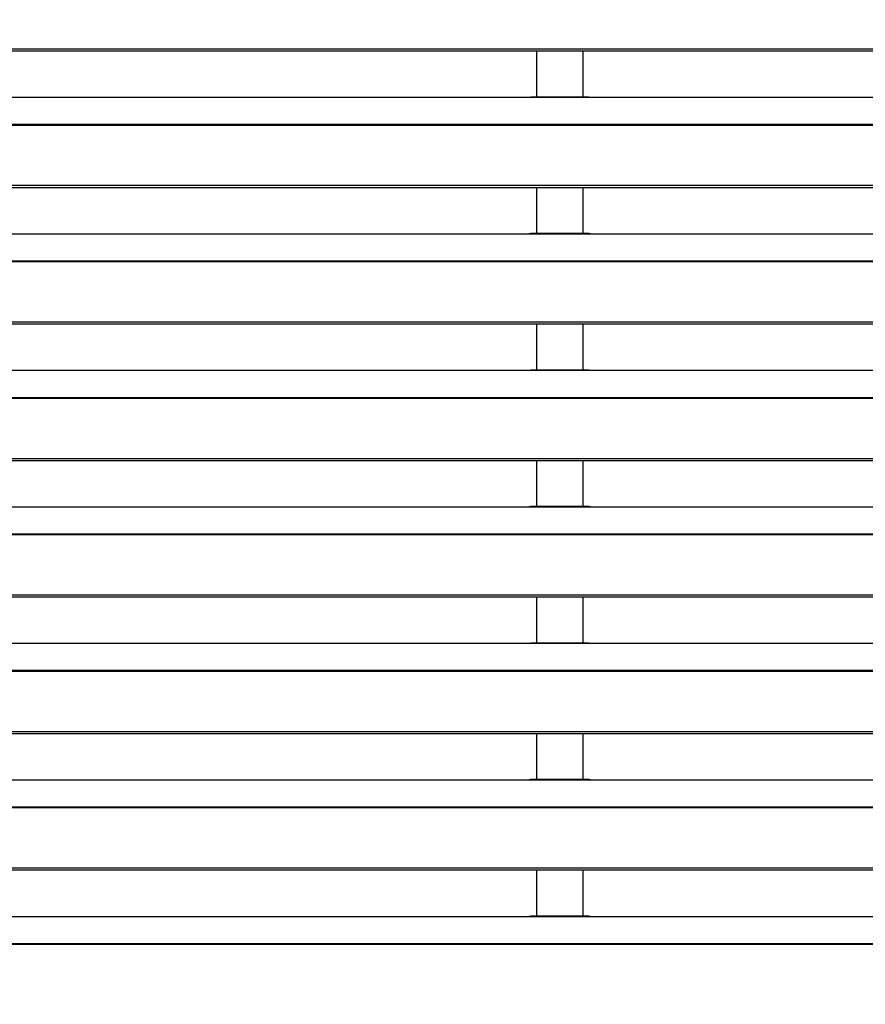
# Model space of a CAD drawing. Header units: millimetres. Extents: x 0 to 39025, y -31299 to 8400.
# Tile 122 of 256: x 16077 to 16349, y -24649 to -24332. Entities that reach past the tile are written whole.
import ezdxf

# ---------------------------------------------------------------- set-up
doc = ezdxf.new("R2010")
doc.units = ezdxf.units.MM
doc.layers.add('SREDNJICE_IN_TOCKE', color=252, linetype='Continuous')

# ---------------------------------------------------------------- blocks, each defined once
blk = doc.blocks.new('*U59')
at = {"lineweight": 25}
for points in [[(7.21, 944.85), (7.21, 944.85), (1142.79, 944.85), (1142.79, 944.85)], [(7.21, 944.2), (7.21, 944.2), (1142.79, 944.2), (1142.79, 944.2)], [(821.5, 944.2), (821.5, 944.2), (821.5, 929.32), (821.5, 929.32)], [(836.5, 929.32), (836.5, 929.32), (836.5, 944.2), (836.5, 944.2)], [(247, 929.24), (247, 929.24), (818, 929.24), (818, 929.24)], [(818, 929.24), (818, 929.24), (840, 929.24), (840, 929.24)], [(838.31, 929.32), (838.31, 929.32), (819.66, 929.32), (819.66, 929.32)], [(840, 929.24), (840, 929.24), (1108, 929.24), (1108, 929.24)], [(16.21, 920.53), (16.21, 920.53), (1133.33, 920.53), (1133.33, 920.53)], [(16.21, 920.31), (16.21, 920.31), (1133.33, 920.31), (1133.33, 920.31)], [(7.21, 900.88), (7.21, 900.88), (1142.79, 900.88), (1142.79, 900.88)], [(7.21, 900.23), (7.21, 900.23), (1142.79, 900.23), (1142.79, 900.23)], [(821.5, 900.23), (821.5, 900.23), (821.5, 885.34), (821.5, 885.34)], [(836.5, 885.34), (836.5, 885.34), (836.5, 900.23), (836.5, 900.23)], [(247, 885.26), (247, 885.26), (818, 885.26), (818, 885.26)], [(818, 885.26), (818, 885.26), (840, 885.26), (840, 885.26)], [(838.31, 885.34), (838.31, 885.34), (819.66, 885.34), (819.66, 885.34)], [(840, 885.26), (840, 885.26), (1108, 885.26), (1108, 885.26)], [(16.21, 876.55), (16.21, 876.55), (1133.33, 876.55), (1133.33, 876.55)], [(16.21, 876.33), (16.21, 876.33), (1133.33, 876.33), (1133.33, 876.33)], [(7.21, 856.9), (7.21, 856.9), (1142.79, 856.9), (1142.79, 856.9)], [(7.21, 856.25), (7.21, 856.25), (1142.79, 856.25), (1142.79, 856.25)], [(821.5, 856.25), (821.5, 856.25), (821.5, 841.37), (821.5, 841.37)], [(836.5, 841.37), (836.5, 841.37), (836.5, 856.25), (836.5, 856.25)], [(247, 841.29), (247, 841.29), (818, 841.29), (818, 841.29)], [(818, 841.29), (818, 841.29), (840, 841.29), (840, 841.29)], [(838.31, 841.37), (838.31, 841.37), (819.66, 841.37), (819.66, 841.37)], [(840, 841.29), (840, 841.29), (1108, 841.29), (1108, 841.29)], [(16.21, 832.58), (16.21, 832.58), (1133.33, 832.58), (1133.33, 832.58)], [(16.21, 832.36), (16.21, 832.36), (1133.33, 832.36), (1133.33, 832.36)], [(7.21, 812.93), (7.21, 812.93), (1142.79, 812.93), (1142.79, 812.93)], [(7.21, 812.28), (7.21, 812.28), (1142.79, 812.28), (1142.79, 812.28)], [(821.5, 812.28), (821.5, 812.28), (821.5, 797.4), (821.5, 797.4)], [(836.5, 797.4), (836.5, 797.4), (836.5, 812.28), (836.5, 812.28)], [(247, 797.32), (247, 797.32), (818, 797.32), (818, 797.32)], [(818, 797.32), (818, 797.32), (840, 797.32), (840, 797.32)], [(838.31, 797.4), (838.31, 797.4), (819.66, 797.4), (819.66, 797.4)], [(840, 797.32), (840, 797.32), (1108, 797.32), (1108, 797.32)], [(16.21, 788.61), (16.21, 788.61), (1133.33, 788.61), (1133.33, 788.61)], [(16.21, 788.38), (16.21, 788.38), (1133.33, 788.38), (1133.33, 788.38)], [(7.21, 768.96), (7.21, 768.96), (1142.79, 768.96), (1142.79, 768.96)], [(7.21, 768.31), (7.21, 768.31), (1142.79, 768.31), (1142.79, 768.31)], [(821.5, 768.31), (821.5, 768.31), (821.5, 753.42), (821.5, 753.42)], [(836.5, 753.42), (836.5, 753.42), (836.5, 768.31), (836.5, 768.31)], [(247, 753.34), (247, 753.34), (818, 753.34), (818, 753.34)], [(818, 753.34), (818, 753.34), (840, 753.34), (840, 753.34)], [(838.31, 753.42), (838.31, 753.42), (819.66, 753.42), (819.66, 753.42)], [(840, 753.34), (840, 753.34), (1108, 753.34), (1108, 753.34)], [(16.21, 744.64), (16.21, 744.64), (1133.33, 744.64), (1133.33, 744.64)], [(16.21, 744.42), (16.21, 744.42), (1133.33, 744.42), (1133.33, 744.42)], [(7.21, 724.98), (7.21, 724.98), (1142.79, 724.98), (1142.79, 724.98)], [(7.21, 724.33), (7.21, 724.33), (1142.79, 724.33), (1142.79, 724.33)], [(821.5, 724.33), (821.5, 724.33), (821.5, 709.45), (821.5, 709.45)], [(836.5, 709.45), (836.5, 709.45), (836.5, 724.33), (836.5, 724.33)], [(247, 709.37), (247, 709.37), (818, 709.37), (818, 709.37)], [(818, 709.37), (818, 709.37), (840, 709.37), (840, 709.37)], [(838.31, 709.45), (838.31, 709.45), (819.66, 709.45), (819.66, 709.45)], [(840, 709.37), (840, 709.37), (1108, 709.37), (1108, 709.37)], [(16.21, 700.66), (16.21, 700.66), (1133.33, 700.66), (1133.33, 700.66)], [(16.21, 700.44), (16.21, 700.44), (1133.33, 700.44), (1133.33, 700.44)], [(7.21, 681.01), (7.21, 681.01), (1142.79, 681.01), (1142.79, 681.01)], [(7.21, 680.36), (7.21, 680.36), (1142.79, 680.36), (1142.79, 680.36)], [(821.5, 680.36), (821.5, 680.36), (821.5, 665.48), (821.5, 665.48)], [(836.5, 665.48), (836.5, 665.48), (836.5, 680.36), (836.5, 680.36)], [(247, 665.39), (247, 665.39), (818, 665.39), (818, 665.39)], [(818, 665.39), (818, 665.39), (840, 665.39), (840, 665.39)], [(838.31, 665.48), (838.31, 665.48), (819.66, 665.48), (819.66, 665.48)], [(840, 665.39), (840, 665.39), (1108, 665.39), (1108, 665.39)], [(16.21, 656.68), (16.21, 656.68), (1133.33, 656.68), (1133.33, 656.68)], [(16.21, 656.46), (16.21, 656.46), (1133.33, 656.46), (1133.33, 656.46)]]:
    blk.add_open_spline(points, degree=3, dxfattribs=at)
for points in [[(818, 929.24), (818, 929.24), (819.12, 929.29), (819.12, 929.29), (819.12, 929.29), (819.66, 929.29), (819.66, 929.29)], [(838.31, 929.29), (838.31, 929.29), (838.84, 929.29), (838.84, 929.29), (838.84, 929.29), (840, 929.24), (840, 929.24)], [(818, 885.26), (818, 885.26), (819.12, 885.32), (819.12, 885.32), (819.12, 885.32), (819.66, 885.32), (819.66, 885.32)], [(838.31, 885.33), (838.31, 885.33), (838.84, 885.32), (838.84, 885.32), (838.84, 885.32), (840, 885.26), (840, 885.26)], [(818, 841.29), (818, 841.29), (819.12, 841.34), (819.12, 841.34), (819.12, 841.34), (819.66, 841.34), (819.66, 841.34)], [(838.31, 841.35), (838.31, 841.35), (838.84, 841.34), (838.84, 841.34), (838.84, 841.34), (840, 841.29), (840, 841.29)], [(818, 797.32), (818, 797.32), (819.12, 797.37), (819.12, 797.37), (819.12, 797.37), (819.66, 797.38), (819.66, 797.38)], [(838.31, 797.38), (838.31, 797.38), (838.84, 797.38), (838.84, 797.38), (838.84, 797.38), (840, 797.32), (840, 797.32)], [(818, 753.34), (818, 753.34), (819.12, 753.39), (819.12, 753.39), (819.12, 753.39), (819.66, 753.4), (819.66, 753.4)], [(838.31, 753.4), (838.31, 753.4), (838.84, 753.4), (838.84, 753.4), (838.84, 753.4), (840, 753.34), (840, 753.34)], [(818, 709.37), (818, 709.37), (819.12, 709.42), (819.12, 709.42), (819.12, 709.42), (819.66, 709.43), (819.66, 709.43)], [(838.31, 709.43), (838.31, 709.43), (838.84, 709.43), (838.84, 709.43), (838.84, 709.43), (840, 709.37), (840, 709.37)], [(818, 665.39), (818, 665.39), (819.12, 665.45), (819.12, 665.45), (819.12, 665.45), (819.66, 665.45), (819.66, 665.45)], [(838.31, 665.46), (838.31, 665.46), (838.84, 665.45), (838.84, 665.45), (838.84, 665.45), (840, 665.39), (840, 665.39)]]:
    blk.add_open_spline(points, degree=3, knots=[0, 0, 0, 0, 1, 1, 1, 2, 2, 2, 2], dxfattribs=at)

msp = doc.modelspace()

# ---------------------------------------------------------------- hatches: boundary and pattern name
at = {"layer": 'SREDNJICE_IN_TOCKE'}
h = msp.add_hatch(color=256, dxfattribs=at)
h.dxf.hatch_style = 1
edge = h.paths.add_edge_path()
edge.add_line((17875.2, -23142.87), (15121.98, -23142.87))
edge.add_line((15121.98, -23142.87), (15121.98, -24030.86))
edge.add_line((15121.98, -24030.86), (15421.96, -24030.86))
edge.add_spline(control_points=[(15423.01, -24030.85), (15423.01, -24030.85), (15709.98, -24030.85), (15996.96, -24030.85)], knot_values=[0.5, 0.5, 0.5, 0.5, 1, 1, 1, 1], degree=3, periodic=0)
edge.add_spline(control_points=[(15423.01, -24030.87), (15423.01, -24030.87), (15423.01, -24030.85), (15423.01, -24030.85)], knot_values=[0.00001, 0.00001, 0.00001, 0.00001, 0.99999, 0.99999, 0.99999, 0.99999], degree=3, periodic=0)
edge.add_spline(control_points=[(15423.01, -24030.85), (15423.01, -24030.85), (15709.98, -24030.85), (15996.96, -24030.85)], knot_values=[0.5, 0.5, 0.5, 0.5, 1, 1, 1, 1], degree=3, periodic=0)
edge.add_spline(control_points=[(15996.96, -24030.85), (16283.93, -24030.85), (16570.91, -24030.85), (16570.91, -24030.85)], knot_values=[0, 0, 0, 0, 0.5, 0.5, 0.5, 0.5], degree=3, periodic=0)
edge.add_spline(control_points=[(16571.96, -24031.93), (16571.96, -24031.93), (16571.96, -24033.87), (16571.96, -24035.81)], knot_values=[0.5, 0.5, 0.5, 0.5, 1, 1, 1, 1], degree=3, periodic=0)
edge.add_spline(control_points=[(16571.96, -24035.81), (16571.96, -24037.75), (16571.96, -24039.69), (16571.96, -24039.69)], knot_values=[0, 0, 0, 0, 0.5, 0.5, 0.5, 0.5], degree=3, periodic=0)
edge.add_line((16571.96, -24043.47), (17571.96, -25286.44))
edge.add_line((17571.96, -25286.44), (17875.2, -25286.44))
edge.add_line((17875.2, -25286.44), (17875.2, -23142.87))

# ---------------------------------------------------------------- block references
at = {"color": 1}
msp.add_blockref('*U59', (15421.96, -25286.44), dxfattribs=at)

doc.saveas('drawing.dxf')
